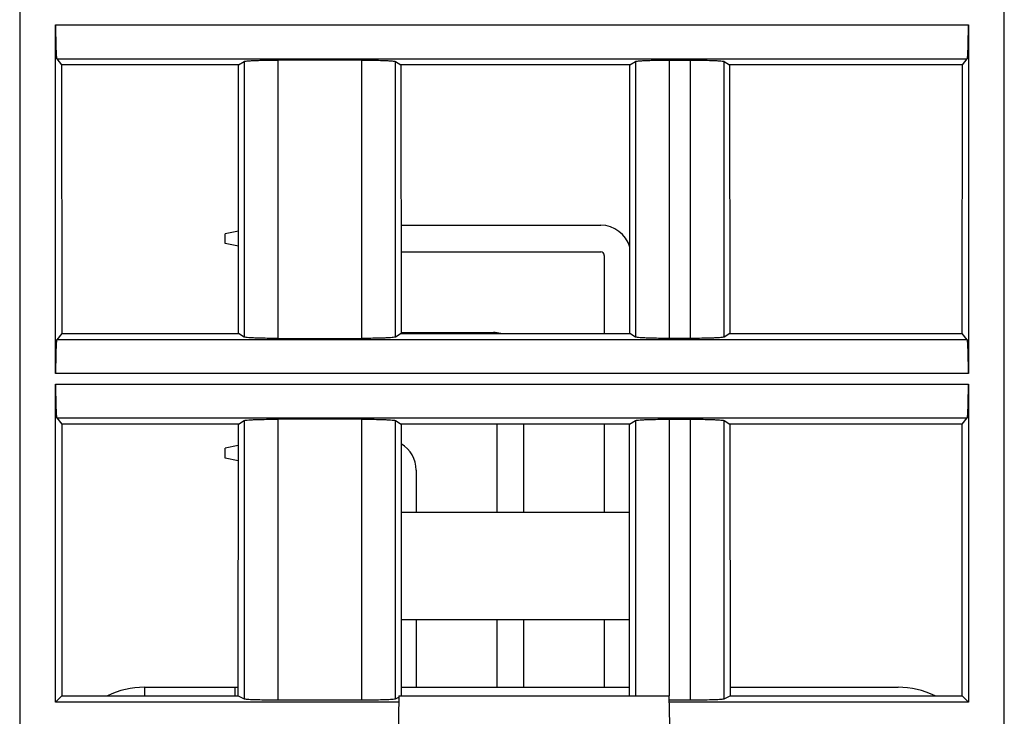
# Model space of a CAD drawing. Header units: millimetres. Extents: x 0 to 594, y 0 to 420.
# Tile 171 of 236: x 360 to 383, y 299 to 315. Entities that reach past the tile are written whole.
import ezdxf

# ---------------------------------------------------------------- set-up
doc = ezdxf.new("R2010")
doc.units = ezdxf.units.MM
doc.header["$LTSCALE"] = 32.67
doc.layers.get('0').update_dxf_attribs({"linetype": 'CONTINUOUS'})

msp = doc.modelspace()

# ---------------------------------------------------------------- linework, layer by layer
at = {"color": 9, "linetype": 'CONTINUOUS'}
for p, q in [((359.84479, 366.83035), (359.84479, 289.33035)), ((383.14479, 289.33035), (383.14479, 366.83035)), ((360.69464, 315.20533), (382.29495, 315.20533)), ((360.72135, 314.40609), (382.26824, 314.40609)), ((365.15355, 314.34152), (365.15355, 307.81918)), ((365.9516, 314.37401), (365.9516, 307.78669)), ((367.93799, 307.78669), (367.93799, 314.37401)), ((368.73604, 307.81918), (368.73604, 314.34152)), ((374.41355, 314.34152), (374.41355, 307.81918)), ((375.2116, 314.37401), (375.2116, 307.78669)), ((375.71799, 307.78669), (375.71799, 314.37401)), ((376.51604, 307.81918), (376.51604, 314.34152)), ((382.26824, 307.7546), (360.72135, 307.7546)), ((382.29495, 306.95536), (360.69464, 306.95536)), ((360.69464, 306.70533), (382.29495, 306.70533)), ((360.72135, 305.90609), (382.26824, 305.90609)), ((365.15355, 305.84152), (365.15355, 299.25856)), ((365.9516, 305.87401), (365.9516, 299.23257)), ((367.93799, 299.23257), (367.93799, 305.87401)), ((368.73604, 299.25856), (368.73604, 305.84152)), ((374.41355, 305.84152), (374.41355, 299.33035)), ((375.2116, 305.87401), (375.2116, 299.33035)), ((375.71799, 299.23257), (375.71799, 305.87401)), ((376.51604, 299.25856), (376.51604, 305.84152)), ((362.79562, 299.53035), (362.79562, 299.32783)), ((364.94571, 299.32783), (364.94571, 299.53035))]:
    msp.add_line(p, q, dxfattribs=at)
at = {"color": 7, "linetype": 'CONTINUOUS'}
for p, q in [((360.69464, 306.95536), (360.69464, 315.20533)), ((382.29495, 315.20533), (382.29495, 306.95536)), ((360.72135, 314.40609), (360.83773, 314.26059)), ((365.02394, 314.26059), (365.15355, 314.34152)), ((367.93798, 314.37401), (365.95158, 314.37401)), ((368.73604, 314.34152), (368.86565, 314.26059)), ((374.28394, 314.26059), (374.41355, 314.34152)), ((375.2116, 314.37401), (375.71799, 314.37401)), ((376.51604, 314.34152), (376.64565, 314.26059)), ((382.15186, 314.26059), (382.26824, 314.40609)), ((365.02394, 314.26059), (360.83773, 314.26059)), ((360.83773, 314.26059), (360.83967, 307.90253)), ((365.02006, 307.90253), (365.02394, 314.26059)), ((374.28394, 314.26059), (368.86565, 314.26059)), ((368.86565, 314.26059), (368.86953, 307.90253)), ((374.28006, 307.90253), (374.28394, 314.26059)), ((382.15186, 314.26059), (376.64565, 314.26059)), ((376.64565, 314.26059), (376.64953, 307.90253)), ((382.14992, 307.90253), (382.15186, 314.26059)), ((368.86796, 310.46535), (373.59389, 310.46535)), ((365.02154, 310.32888), (364.70389, 310.26535)), ((364.70389, 310.03535), (364.70389, 310.26535)), ((365.02132, 309.97186), (364.70389, 310.03535)), ((368.86835, 309.83535), (373.59389, 309.83535)), ((373.67889, 309.75035), (373.67889, 307.90253)), ((360.83967, 307.90253), (360.72135, 307.7546)), ((360.83967, 307.90253), (365.02006, 307.90253)), ((365.15355, 307.81918), (365.02006, 307.90253)), ((368.86953, 307.90253), (368.73604, 307.81918)), ((368.86953, 307.92535), (371.05389, 307.92535)), ((368.86953, 307.90253), (374.28006, 307.90253)), ((374.41355, 307.81918), (374.28006, 307.90253)), ((376.64953, 307.90253), (376.51604, 307.81918)), ((376.64953, 307.90253), (382.14992, 307.90253)), ((382.26824, 307.7546), (382.14992, 307.90253)), ((365.95161, 307.78669), (367.93801, 307.78669)), ((375.71799, 307.78669), (375.2116, 307.78669)), ((360.69464, 299.18019), (360.69464, 306.70533)), ((382.29495, 306.70533), (382.29495, 299.18019)), ((360.72135, 305.90609), (360.84032, 305.75735)), ((365.01875, 305.75735), (360.84032, 305.75735)), ((360.84032, 305.75735), (360.84228, 299.32783)), ((365.01483, 299.32783), (365.01875, 305.75735)), ((365.01875, 305.75735), (365.15355, 305.84152)), ((367.93798, 305.87401), (365.95158, 305.87401)), ((368.73604, 305.84152), (368.87084, 305.75735)), ((374.27875, 305.75735), (368.87084, 305.75735)), ((368.87084, 305.75735), (368.87476, 299.32783)), ((371.13889, 305.75735), (371.13889, 303.67035)), ((371.76889, 305.75735), (371.76889, 303.67035)), ((373.67889, 305.75735), (373.67889, 303.67035)), ((374.27483, 299.32783), (374.27875, 305.75735)), ((374.27875, 305.75735), (374.41355, 305.84152)), ((375.2116, 305.87401), (375.71799, 305.87401)), ((376.51604, 305.84152), (376.65084, 305.75735)), ((382.14927, 305.75735), (376.65084, 305.75735)), ((376.65084, 305.75735), (376.65476, 299.32783)), ((382.14731, 299.32783), (382.14927, 305.75735)), ((382.14927, 305.75735), (382.26824, 305.90609)), ((365.01844, 305.24826), (364.70389, 305.18535)), ((364.70389, 304.95535), (364.70389, 305.18535)), ((365.01822, 304.89248), (364.70389, 304.95535)), ((369.22889, 304.67035), (369.22889, 303.67035)), ((368.87211, 303.67035), (374.27748, 303.67035)), ((368.87366, 301.13035), (374.27593, 301.13035)), ((369.22889, 301.13035), (369.22889, 299.53035)), ((371.13889, 301.13035), (371.13889, 299.53035)), ((371.76889, 301.13035), (371.76889, 299.53035)), ((373.67889, 301.13035), (373.67889, 299.53035)), ((362.79562, 299.53035), (365.01495, 299.53035)), ((368.87464, 299.53035), (374.27495, 299.53035)), ((376.65464, 299.53035), (380.63037, 299.53035)), ((360.69464, 299.18019), (360.84228, 299.32783)), ((368.81448, 299.18019), (360.69464, 299.18019)), ((360.84228, 299.32783), (365.01483, 299.32783)), ((365.01483, 299.32783), (365.15355, 299.25856)), ((365.9516, 299.23257), (367.93799, 299.23257)), ((368.73604, 299.25856), (368.81655, 299.29876)), ((368.81711, 299.33035), (368.76299, 296.23035)), ((368.81711, 299.33035), (375.20888, 299.33035)), ((375.20888, 299.33035), (375.26299, 296.23035)), ((382.29495, 299.18019), (375.2115, 299.18019)), ((375.2116, 299.23257), (375.71799, 299.23257)), ((376.51604, 299.25856), (376.65476, 299.32783)), ((376.65476, 299.32783), (382.14731, 299.32783)), ((382.14731, 299.32783), (382.29495, 299.18019))]:
    msp.add_line(p, q, dxfattribs=at)
for centre, radius, start, end in [((373.59389, 309.75035), 0.715, 15.706306, 90), ((373.59389, 309.75035), 0.085, 0, 90), ((371.05389, 307.21035), 0.715, 75.772547, 90), ((368.51389, 304.67035), 0.715, 0, 60.024643), ((362.79562, 297.53035), 2, 90, 115.99163), ((380.63037, 297.53035), 2, 64.069139, 90)]:
    msp.add_arc(centre, radius, start, end, dxfattribs=at)
for points, knots in [([(360.69464, 315.20533), (360.69464, 315.15475), (360.69529, 314.97033), (360.69792, 314.78589), (360.70239, 314.65212)], [0, 0, 0, 0, 0.27428543, 1, 1, 1, 1]), ([(382.2872, 314.65212), (382.28853, 314.692), (382.29343, 314.87637), (382.29495, 315.06081), (382.29495, 315.20533)], [0, 0, 0, 0, 0.21636758, 1, 1, 1, 1]), ([(360.70239, 314.65212), (360.7035, 314.61892), (360.70569, 314.5603), (360.71024, 314.48552), (360.71388, 314.43856), (360.71812, 314.41546), (360.7198, 314.40803), (360.72135, 314.40609)], [0, 0, 0, 0, 0.40314574, 0.7108781, 0.91163008, 0.96987308, 1, 1, 1, 1]), ([(382.26824, 314.40609), (382.26979, 314.40803), (382.27147, 314.41546), (382.2757, 314.43856), (382.27935, 314.48552), (382.2839, 314.5603), (382.28609, 314.61892), (382.2872, 314.65212)], [0, 0, 0, 0, 0.03012692, 0.08836991, 0.28912189, 0.59685425, 1, 1, 1, 1]), ([(365.15355, 314.34152), (365.16069, 314.34597), (365.18734, 314.34896), (365.23752, 314.35572), (365.31408, 314.36028), (365.3728, 314.36327), (365.40599, 314.36462)], [0, 0, 0, 0, 0.09942633, 0.30382068, 0.60760815, 1, 1, 1, 1]), ([(365.40599, 314.36462), (365.44553, 314.36623), (365.62734, 314.37215), (365.80926, 314.37401), (365.95158, 314.37401)], [0, 0, 0, 0, 0.21756521, 1, 1, 1, 1]), ([(367.93798, 314.37401), (367.98772, 314.37401), (368.16961, 314.37322), (368.35153, 314.37), (368.48359, 314.36462)], [0, 0, 0, 0, 0.27341699, 1, 1, 1, 1]), ([(368.48359, 314.36462), (368.51679, 314.36327), (368.57552, 314.36028), (368.65208, 314.35572), (368.70226, 314.34896), (368.7289, 314.34597), (368.73604, 314.34151)], [0, 0, 0, 0, 0.39241274, 0.69620943, 0.90058912, 1, 1, 1, 1]), ([(374.41355, 314.34152), (374.42069, 314.34597), (374.44734, 314.34896), (374.49752, 314.35572), (374.57408, 314.36028), (374.6328, 314.36327), (374.66599, 314.36462)], [0, 0, 0, 0, 0.09942633, 0.30382068, 0.60760815, 1, 1, 1, 1]), ([(374.66599, 314.36462), (374.70553, 314.36623), (374.88734, 314.37215), (375.06926, 314.37401), (375.21158, 314.37401)], [0, 0, 0, 0, 0.21756521, 1, 1, 1, 1]), ([(375.71798, 314.37401), (375.76772, 314.37401), (375.94961, 314.37322), (376.13153, 314.37), (376.26359, 314.36462)], [0, 0, 0, 0, 0.27341699, 1, 1, 1, 1]), ([(376.26359, 314.36462), (376.29679, 314.36327), (376.35552, 314.36028), (376.43208, 314.35572), (376.48226, 314.34896), (376.5089, 314.34597), (376.51604, 314.34151)], [0, 0, 0, 0, 0.39241274, 0.69620943, 0.90058912, 1, 1, 1, 1]), ([(365.406, 307.79607), (365.3728, 307.79742), (365.31407, 307.80041), (365.23751, 307.80498), (365.18733, 307.81174), (365.16069, 307.81472), (365.15355, 307.81918)], [0, 0, 0, 0, 0.39241264, 0.69620929, 0.90058904, 1, 1, 1, 1]), ([(365.95161, 307.78669), (365.90187, 307.78669), (365.71997, 307.78748), (365.53806, 307.79069), (365.406, 307.79607)], [0, 0, 0, 0, 0.27341699, 1, 1, 1, 1]), ([(368.4836, 307.79607), (368.44405, 307.79446), (368.26225, 307.78854), (368.08033, 307.78669), (367.93801, 307.78669)], [0, 0, 0, 0, 0.21756522, 1, 1, 1, 1]), ([(368.73604, 307.81918), (368.7289, 307.81472), (368.70225, 307.81174), (368.65207, 307.80497), (368.57551, 307.80041), (368.51679, 307.79742), (368.4836, 307.79607)], [0, 0, 0, 0, 0.0994263, 0.30382062, 0.60760811, 1, 1, 1, 1]), ([(374.666, 307.79607), (374.6328, 307.79742), (374.57407, 307.80041), (374.49751, 307.80498), (374.44733, 307.81174), (374.42069, 307.81472), (374.41355, 307.81918)], [0, 0, 0, 0, 0.39241264, 0.69620929, 0.90058904, 1, 1, 1, 1]), ([(375.21161, 307.78669), (375.16187, 307.78669), (374.97997, 307.78748), (374.79806, 307.79069), (374.666, 307.79607)], [0, 0, 0, 0, 0.27341699, 1, 1, 1, 1]), ([(376.2636, 307.79607), (376.22405, 307.79446), (376.04225, 307.78854), (375.86033, 307.78669), (375.71801, 307.78669)], [0, 0, 0, 0, 0.21756522, 1, 1, 1, 1]), ([(376.51604, 307.81918), (376.5089, 307.81472), (376.48225, 307.81174), (376.43207, 307.80497), (376.35551, 307.80041), (376.29679, 307.79742), (376.2636, 307.79607)], [0, 0, 0, 0, 0.0994263, 0.30382062, 0.60760811, 1, 1, 1, 1]), ([(360.72135, 307.7546), (360.7198, 307.75266), (360.71812, 307.74523), (360.71388, 307.72213), (360.71024, 307.67517), (360.70569, 307.60039), (360.7035, 307.54178), (360.70239, 307.50857)], [0, 0, 0, 0, 0.03012692, 0.08836991, 0.28912189, 0.59685425, 1, 1, 1, 1]), ([(382.2872, 307.50857), (382.28609, 307.54178), (382.2839, 307.60039), (382.27935, 307.67517), (382.2757, 307.72213), (382.27147, 307.74523), (382.26979, 307.75266), (382.26824, 307.7546)], [0, 0, 0, 0, 0.40314574, 0.7108781, 0.91163008, 0.96987308, 1, 1, 1, 1]), ([(360.70239, 307.50857), (360.70106, 307.46869), (360.69616, 307.28433), (360.69464, 307.09988), (360.69464, 306.95536)], [0, 0, 0, 0, 0.21636758, 1, 1, 1, 1]), ([(382.29495, 306.95536), (382.29495, 307.00595), (382.2943, 307.19037), (382.29167, 307.37481), (382.2872, 307.50857)], [0, 0, 0, 0, 0.27428543, 1, 1, 1, 1]), ([(360.69464, 306.70533), (360.69464, 306.65475), (360.69529, 306.47033), (360.69792, 306.28589), (360.70239, 306.15212)], [0, 0, 0, 0, 0.27428543, 1, 1, 1, 1]), ([(382.2872, 306.15212), (382.28853, 306.192), (382.29343, 306.37637), (382.29495, 306.56081), (382.29495, 306.70533)], [0, 0, 0, 0, 0.21636758, 1, 1, 1, 1]), ([(360.70239, 306.15212), (360.7035, 306.11892), (360.70569, 306.0603), (360.71024, 305.98552), (360.71388, 305.93856), (360.71812, 305.91546), (360.7198, 305.90803), (360.72135, 305.90609)], [0, 0, 0, 0, 0.40314574, 0.7108781, 0.91163008, 0.96987308, 1, 1, 1, 1]), ([(382.26824, 305.90609), (382.26979, 305.90803), (382.27147, 305.91546), (382.2757, 305.93856), (382.27935, 305.98552), (382.2839, 306.0603), (382.28609, 306.11892), (382.2872, 306.15212)], [0, 0, 0, 0, 0.03012692, 0.08836991, 0.28912189, 0.59685425, 1, 1, 1, 1]), ([(365.15355, 305.84152), (365.16069, 305.84597), (365.18734, 305.84896), (365.23752, 305.85572), (365.31408, 305.86028), (365.3728, 305.86327), (365.40599, 305.86462)], [0, 0, 0, 0, 0.09942633, 0.30382068, 0.60760815, 1, 1, 1, 1]), ([(365.40599, 305.86462), (365.44553, 305.86623), (365.62734, 305.87215), (365.80926, 305.87401), (365.95158, 305.87401)], [0, 0, 0, 0, 0.21756521, 1, 1, 1, 1]), ([(367.93798, 305.87401), (367.98772, 305.87401), (368.16961, 305.87322), (368.35153, 305.87), (368.48359, 305.86462)], [0, 0, 0, 0, 0.27341699, 1, 1, 1, 1]), ([(368.48359, 305.86462), (368.51679, 305.86327), (368.57552, 305.86028), (368.65208, 305.85572), (368.70226, 305.84896), (368.7289, 305.84597), (368.73604, 305.84151)], [0, 0, 0, 0, 0.39241274, 0.69620943, 0.90058912, 1, 1, 1, 1]), ([(374.41355, 305.84152), (374.42069, 305.84597), (374.44734, 305.84896), (374.49752, 305.85572), (374.57408, 305.86028), (374.6328, 305.86327), (374.66599, 305.86462)], [0, 0, 0, 0, 0.09942633, 0.30382068, 0.60760815, 1, 1, 1, 1]), ([(374.66599, 305.86462), (374.70553, 305.86623), (374.88734, 305.87215), (375.06926, 305.87401), (375.21158, 305.87401)], [0, 0, 0, 0, 0.21756521, 1, 1, 1, 1]), ([(375.71798, 305.87401), (375.76772, 305.87401), (375.94961, 305.87322), (376.13153, 305.87), (376.26359, 305.86462)], [0, 0, 0, 0, 0.27341699, 1, 1, 1, 1]), ([(376.26359, 305.86462), (376.29679, 305.86327), (376.35552, 305.86028), (376.43208, 305.85572), (376.48226, 305.84896), (376.5089, 305.84597), (376.51604, 305.84151)], [0, 0, 0, 0, 0.39241274, 0.69620943, 0.90058912, 1, 1, 1, 1]), ([(365.15355, 299.25856), (365.16099, 299.25484), (365.18726, 299.25272), (365.23764, 299.24712), (365.31405, 299.24357), (365.37281, 299.24115), (365.406, 299.24007)], [0, 0, 0, 0, 0.09838555, 0.30267234, 0.60689597, 1, 1, 1, 1]), ([(365.406, 299.24007), (365.44556, 299.23879), (365.62738, 299.23405), (365.80929, 299.23257), (365.9516, 299.23257)], [0, 0, 0, 0, 0.21756947, 1, 1, 1, 1]), ([(367.93799, 299.23257), (367.98772, 299.23257), (368.1696, 299.2332), (368.3515, 299.23577), (368.48359, 299.24007)], [0, 0, 0, 0, 0.27340487, 1, 1, 1, 1]), ([(368.48359, 299.24007), (368.51678, 299.24115), (368.57554, 299.24357), (368.65195, 299.24712), (368.70233, 299.25272), (368.7286, 299.25484), (368.73604, 299.25856)], [0, 0, 0, 0, 0.39310402, 0.69732765, 0.90161445, 1, 1, 1, 1]), ([(375.71799, 299.23257), (375.76772, 299.23257), (375.9496, 299.2332), (376.1315, 299.23577), (376.26359, 299.24007)], [0, 0, 0, 0, 0.27340487, 1, 1, 1, 1]), ([(376.26359, 299.24007), (376.29678, 299.24115), (376.35554, 299.24357), (376.43195, 299.24712), (376.48233, 299.25272), (376.5086, 299.25484), (376.51604, 299.25856)], [0, 0, 0, 0, 0.39310402, 0.69732765, 0.90161445, 1, 1, 1, 1])]:
    msp.add_open_spline(points, degree=3, knots=knots, dxfattribs=at)

doc.saveas('drawing.dxf')
